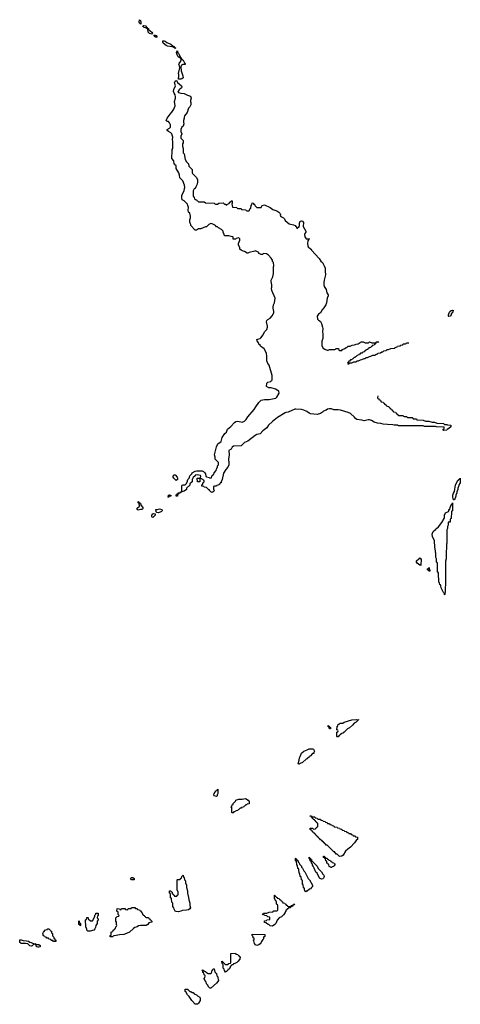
# Model space of a CAD drawing. Header units: inches. Extents: x 2397558 to 2568646, y 256209 to 449595.
# Tile 42 of 85: x 2531586 to 2539474, y 318802 to 336411. Entities that reach past the tile are written whole.
import ezdxf

# ---------------------------------------------------------------- set-up
doc = ezdxf.new("R2010")
doc.units = ezdxf.units.IN
doc.header["$MEASUREMENT"] = 0
for name, color, linetype in [('C5331', 7, 'Continuous'), ('C5332', 7, 'Continuous'), ('C5333', 7, 'Continuous')]:
    doc.layers.add(name, color=color, linetype=linetype)

msp = doc.modelspace()

# ---------------------------------------------------------------- linework, layer by layer
at = {"layer": 'C5331', "color": 6}
for points in [[(2532195, 320000), (2532198, 319978), (2532213, 319973), (2532218, 319958), (2532234, 319950), (2532234, 319926), (2532230, 319926), (2532190, 319926), (2532182, 319942), (2532150, 319946), (2532142, 319962), (2532110, 319966), (2532102, 319982), (2532070, 319986), (2532063, 320000)], [(2535953, 320000), (2535951, 319970), (2535938, 319962), (2535914, 319926), (2535911, 319910), (2535890, 319882), (2535870, 319866), (2535830, 319856), (2535806, 319866), (2535790, 319888), (2535778, 319938), (2535768, 319950), (2535782, 319958), (2535786, 319970), (2535782, 319982), (2535766, 319990), (2535765, 320000)]]:
    msp.add_lwpolyline(points, dxfattribs=at)
for points in [[(2531790, 319842), (2531770, 319849), (2531739, 319879), (2531730, 319882), (2531689, 319889), (2531610, 319889), (2531602, 319902), (2531589, 319910), (2531586, 319950), (2531590, 319954), (2531610, 319954), (2531650, 319945), (2531710, 319939), (2531742, 319930), (2531770, 319911), (2531794, 319910), (2531813, 319893), (2531834, 319890), (2531834, 319870), (2531810, 319849)], [(2531910, 319822), (2531889, 319829), (2531882, 319862), (2531866, 319870), (2531866, 319890), (2531870, 319892), (2531878, 319878), (2531893, 319873), (2531930, 319872), (2531950, 319852), (2531950, 319829), (2531930, 319822)], [(2535270, 319378), (2535250, 319406), (2535248, 319430), (2535229, 319450), (2535226, 319510), (2535222, 319522), (2535208, 319530), (2535207, 319573), (2535214, 319570), (2535218, 319558), (2535234, 319550), (2535238, 319538), (2535253, 319533), (2535258, 319518), (2535270, 319514), (2535310, 319514), (2535322, 319518), (2535327, 319533), (2535362, 319538), (2535366, 319550), (2535367, 319713), (2535450, 319714), (2535458, 319698), (2535490, 319694), (2535498, 319678), (2535510, 319674), (2535518, 319658), (2535532, 319652), (2535525, 319610), (2535493, 319570), (2535471, 319550), (2535438, 319530), (2535416, 319524), (2535410, 319509), (2535391, 319509), (2535378, 319502), (2535374, 319490), (2535358, 319482), (2535350, 319446), (2535338, 319442), (2535334, 319430), (2535313, 319427), (2535311, 319410), (2535298, 319402), (2535290, 319389)], [(2534989, 319089), (2534970, 319108), (2534949, 319149), (2534929, 319170), (2534926, 319206), (2534910, 319208), (2534902, 319242), (2534888, 319250), (2534886, 319270), (2534902, 319278), (2534906, 319310), (2534902, 319322), (2534888, 319328), (2534882, 319362), (2534866, 319370), (2534862, 319402), (2534846, 319410), (2534850, 319414), (2534874, 319410), (2534878, 319398), (2534914, 319390), (2534918, 319378), (2534934, 319370), (2534938, 319358), (2534953, 319353), (2535007, 319353), (2535022, 319358), (2535030, 319414), (2535042, 319418), (2535050, 319434), (2535070, 319434), (2535078, 319378), (2535094, 319370), (2535098, 319358), (2535110, 319354), (2535113, 319313), (2535131, 319291), (2535132, 319272), (2535140, 319260), (2535145, 319230), (2535135, 319210), (2535110, 319179), (2535010, 319090)], [(2534750, 318802), (2534727, 318807), (2534669, 318870), (2534619, 318939), (2534589, 318970), (2534566, 319014), (2534566, 319026), (2534549, 319030), (2534547, 319073), (2534594, 319070), (2534598, 319058), (2534610, 319054), (2534630, 319034), (2534651, 319031), (2534673, 319013), (2534690, 319012), (2534710, 318992), (2534750, 318972), (2534770, 318952), (2534811, 318931), (2534819, 318899), (2534816, 318870), (2534790, 318824), (2534770, 318807)]]:
    msp.add_lwpolyline(points, close=True, dxfattribs=at)
at = {"layer": 'C5332', "color": 6}
for points in [[(2537996, 329684), (2537994, 329650), (2537998, 329638), (2538013, 329633), (2538018, 329618), (2538033, 329613), (2538038, 329598), (2538053, 329593), (2538058, 329578), (2538093, 329573), (2538098, 329558), (2538113, 329553), (2538118, 329538), (2538133, 329533), (2538138, 329518), (2538153, 329513), (2538158, 329498), (2538193, 329493), (2538198, 329478), (2538213, 329473), (2538218, 329458), (2538233, 329453), (2538238, 329438), (2538253, 329433), (2538258, 329418), (2538273, 329413), (2538278, 329398), (2538313, 329393), (2538318, 329378), (2538333, 329373), (2538338, 329358), (2538353, 329353), (2538358, 329338), (2538370, 329334), (2538450, 329334), (2538458, 329318), (2538470, 329314), (2538510, 329314), (2538530, 329294), (2538610, 329294), (2538630, 329274), (2538690, 329272), (2538698, 329258), (2538710, 329254), (2538810, 329252), (2538850, 329234), (2538910, 329232), (2538970, 329211), (2539011, 329211), (2539053, 329193), (2539170, 329191), (2539193, 329173), (2539230, 329171), (2539244, 329164), (2539297, 329157), (2539312, 329150), (2539302, 329130), (2539270, 329098), (2539238, 329082), (2539230, 329069), (2539170, 329066), (2539166, 329070), (2539166, 329090), (2539182, 329098), (2539186, 329110), (2539182, 329122), (2539170, 329126), (2539050, 329129), (2539030, 329138), (2538830, 329138), (2538810, 329146), (2538750, 329148), (2538370, 329149), (2538350, 329158), (2538290, 329162), (2538268, 329168), (2538170, 329169), (2538090, 329179), (2538049, 329189), (2537990, 329193), (2537930, 329212), (2537883, 329243), (2537850, 329256), (2537824, 329256), (2537750, 329239), (2537710, 329249), (2537620, 329260), (2537596, 329276), (2537581, 329301), (2537508, 329368), (2537467, 329387), (2537327, 329427), (2537290, 329433), (2537210, 329434), (2537169, 329449), (2537126, 329454), (2537094, 329446), (2537070, 329429), (2537027, 329413), (2537006, 329390), (2536971, 329370), (2536910, 329350), (2536790, 329365), (2536770, 329372), (2536724, 329404), (2536670, 329430), (2536630, 329438), (2536530, 329446), (2536510, 329444), (2536391, 329390), (2536352, 329388), (2536337, 329383), (2536203, 329297), (2536174, 329270), (2536112, 329228), (2536043, 329157), (2536010, 329110), (2535940, 329060), (2535890, 329006), (2535830, 328990), (2535803, 328977), (2535670, 328876), (2535610, 328850), (2535552, 328790), (2535413, 328787), (2535391, 328769), (2535370, 328729), (2535332, 328708), (2535334, 328630), (2535325, 328550), (2535325, 328530), (2535331, 328509), (2535332, 328450), (2535311, 328410), (2535274, 328366), (2535236, 328304), (2535210, 328188), (2535191, 328149), (2535190, 328128), (2535174, 328126), (2535170, 328106), (2535158, 328102), (2535154, 328090), (2535118, 328082), (2535111, 328069), (2535073, 328067), (2535058, 328062), (2535054, 328050), (2535054, 328010), (2535071, 327990), (2535050, 327966), (2535030, 327958), (2535010, 327968), (2534986, 327990), (2534982, 328002), (2534970, 328006), (2534930, 328046), (2534888, 328048), (2534882, 328062), (2534850, 328066), (2534846, 328070), (2534847, 328093), (2534862, 328098), (2534866, 328130), (2534882, 328138), (2534886, 328150), (2534886, 328170), (2534875, 328175), (2534866, 328190), (2534830, 328206), (2534818, 328202), (2534813, 328187), (2534812, 328148), (2534767, 328147), (2534766, 328210), (2534770, 328214), (2534810, 328214), (2534822, 328218), (2534826, 328250), (2534822, 328262), (2534766, 328274), (2534730, 328266), (2534725, 328255), (2534690, 328226), (2534672, 328190), (2534673, 328147), (2534634, 328110), (2534630, 328086), (2534572, 328030), (2534570, 328008), (2534530, 327982), (2534504, 327976), (2534486, 327966), (2534474, 327966), (2534472, 327950), (2534438, 327942), (2534434, 327930), (2534418, 327922), (2534412, 327908), (2534410, 327889), (2534389, 327889), (2534390, 327914), (2534402, 327918), (2534406, 327930), (2534422, 327938), (2534426, 327950), (2534448, 327952), (2534462, 327958), (2534466, 327970), (2534487, 327973), (2534489, 328070), (2534496, 328084), (2534510, 328091), (2534550, 328092), (2534568, 328110), (2534589, 328150), (2534589, 328171), (2534598, 328190), (2534618, 328210), (2534628, 328230), (2534629, 328251), (2534668, 328290), (2534675, 328305), (2534726, 328334), (2534755, 328345), (2534850, 328340), (2534876, 328330), (2534901, 328310), (2534911, 328290), (2534921, 328250), (2534930, 328238), (2534982, 328222), (2534990, 328214), (2535022, 328218), (2535027, 328253), (2535042, 328258), (2535046, 328270), (2535062, 328278), (2535066, 328310), (2535106, 328350), (2535108, 328372), (2535127, 328413), (2535128, 328430), (2535146, 328450), (2535146, 328490), (2535086, 328550), (2535088, 328590), (2535075, 328630), (2535108, 328770), (2535136, 328824), (2535190, 328870), (2535210, 328941), (2535261, 329010), (2535287, 329033), (2535307, 329090), (2535363, 329137), (2535429, 329210), (2535455, 329225), (2535490, 329232), (2535570, 329216), (2535608, 329232), (2535639, 329261), (2535673, 329310), (2535782, 329438), (2535813, 329490), (2535870, 329568), (2535910, 329607), (2535970, 329617), (2536050, 329621), (2536170, 329641), (2536190, 329658), (2536229, 329730), (2536228, 329768), (2536166, 329806), (2536090, 329829), (2536046, 329830), (2536006, 329850), (2536008, 329910), (2536030, 329931), (2536082, 329938), (2536086, 329950), (2536102, 329958), (2536106, 329970), (2536107, 330000)], [(2532063, 320000), (2532062, 320002), (2532030, 320006), (2532022, 320022), (2532006, 320030), (2532006, 320050), (2531998, 320070), (2532010, 320094), (2532050, 320132), (2532082, 320138), (2532086, 320150), (2532110, 320154), (2532118, 320138), (2532134, 320130), (2532138, 320118), (2532154, 320110), (2532158, 320078), (2532174, 320070), (2532174, 320030), (2532178, 320018), (2532194, 320010), (2532195, 320000)], [(2535765, 320000), (2535762, 320022), (2535748, 320030), (2535746, 320050), (2535750, 320054), (2535973, 320053), (2535972, 320012), (2535966, 320006), (2535954, 320006), (2535953, 320000)]]:
    msp.add_lwpolyline(points, dxfattribs=at)
for points in [[(2534390, 328169), (2534348, 328210), (2534335, 328230), (2534335, 328250), (2534349, 328271), (2534371, 328270), (2534405, 328230), (2534412, 328210), (2534412, 328190)], [(2539350, 327826), (2539339, 327870), (2539341, 327910), (2539350, 327942), (2539367, 327973), (2539390, 328091), (2539430, 328171), (2539442, 328178), (2539450, 328192), (2539466, 328194), (2539470, 328214), (2539474, 328210), (2539471, 328130), (2539458, 328110), (2539431, 328030), (2539431, 328010), (2539411, 327970), (2539411, 327949), (2539391, 327910), (2539391, 327889), (2539370, 327826)], [(2534250, 327866), (2534246, 327870), (2534248, 327910), (2534270, 327914), (2534294, 327910), (2534294, 327890), (2534254, 327886)], [(2533710, 327638), (2533689, 327650), (2533690, 327674), (2533728, 327710), (2533726, 327766), (2533706, 327770), (2533706, 327790), (2533710, 327794), (2533718, 327778), (2533734, 327770), (2533738, 327758), (2533754, 327750), (2533754, 327730), (2533792, 327690), (2533792, 327668), (2533784, 327656), (2533770, 327649), (2533750, 327649)], [(2539190, 326128), (2539188, 326150), (2539170, 326168), (2539139, 326239), (2539129, 326250), (2539127, 326287), (2539122, 326302), (2539110, 326306), (2539102, 326342), (2539089, 326350), (2539086, 326510), (2539082, 326522), (2539068, 326530), (2539067, 326687), (2539062, 326702), (2539049, 326710), (2539048, 326770), (2539038, 326790), (2539038, 326870), (2539030, 326886), (2539029, 326910), (2539015, 326975), (2539009, 327090), (2538974, 327170), (2538970, 327210), (2538973, 327230), (2538990, 327255), (2539027, 327293), (2539030, 327302), (2539049, 327311), (2539081, 327339), (2539142, 327418), (2539185, 327490), (2539190, 327510), (2539190, 327552), (2539209, 327590), (2539262, 327618), (2539269, 327631), (2539270, 327651), (2539287, 327653), (2539290, 327692), (2539299, 327701), (2539310, 327734), (2539322, 327738), (2539332, 327772), (2539332, 327630), (2539318, 327622), (2539314, 327610), (2539312, 327490), (2539298, 327482), (2539294, 327470), (2539293, 327427), (2539258, 327422), (2539254, 327410), (2539254, 327370), (2539242, 327350), (2539242, 327310), (2539234, 327290), (2539231, 327050), (2539225, 327030), (2539225, 326950), (2539218, 326910), (2539218, 326770), (2539211, 326730), (2539211, 326291), (2539205, 326270), (2539204, 326176), (2539194, 326150), (2539194, 326130)], [(2533970, 327509), (2533956, 327516), (2533950, 327526), (2533950, 327552), (2533970, 327572), (2533990, 327582), (2534013, 327573), (2534012, 327550)], [(2534070, 327594), (2534040, 327600), (2534028, 327608), (2534026, 327650), (2534050, 327651), (2534090, 327661), (2534132, 327652), (2534134, 327630), (2534124, 327616), (2534110, 327609)], [(2538770, 326649), (2538750, 326655), (2538702, 326690), (2538689, 326710), (2538689, 326731), (2538730, 326772), (2538746, 326774), (2538750, 326792), (2538758, 326778), (2538772, 326770)], [(2538910, 326546), (2538902, 326562), (2538888, 326570), (2538889, 326591), (2538902, 326598), (2538910, 326614), (2538914, 326610), (2538918, 326578), (2538931, 326570), (2538930, 326546)], [(2537630, 323892), (2537650, 323894), (2537654, 323890), (2537634, 323886), (2537632, 323870), (2537610, 323848), (2537572, 323828), (2537544, 323796), (2537491, 323749), (2537454, 323730), (2537390, 323666), (2537378, 323662), (2537374, 323650), (2537353, 323647), (2537330, 323626), (2537318, 323622), (2537314, 323610), (2537298, 323602), (2537290, 323586), (2537270, 323586), (2537266, 323590), (2537266, 323670), (2537282, 323678), (2537286, 323690), (2537282, 323702), (2537266, 323710), (2537267, 323767), (2537270, 323774), (2537282, 323778), (2537288, 323810), (2537308, 323812), (2537326, 323830), (2537370, 323831), (2537394, 323846), (2537530, 323891), (2537610, 323898)], [(2537150, 323726), (2537130, 323728), (2537129, 323749), (2537122, 323762), (2537110, 323766), (2537109, 323791), (2537114, 323790), (2537118, 323778), (2537134, 323770), (2537138, 323758), (2537150, 323754)], [(2536590, 323095), (2536578, 323098), (2536569, 323110), (2536589, 323170), (2536595, 323210), (2536609, 323231), (2536630, 323291), (2536670, 323331), (2536730, 323351), (2536768, 323370), (2536830, 323371), (2536844, 323364), (2536862, 323330), (2536853, 323307), (2536851, 323289), (2536830, 323286), (2536790, 323246), (2536778, 323242), (2536774, 323230), (2536758, 323222), (2536754, 323210), (2536734, 323206), (2536732, 323190), (2536712, 323188), (2536651, 323129), (2536610, 323109)], [(2535110, 322518), (2535070, 322529), (2535064, 322550), (2535069, 322570), (2535085, 322595), (2535089, 322611), (2535102, 322618), (2535110, 322632), (2535126, 322634), (2535126, 322646), (2535132, 322652), (2535132, 322572), (2535122, 322550), (2535122, 322530)], [(2535390, 322226), (2535386, 322230), (2535386, 322310), (2535382, 322322), (2535366, 322330), (2535382, 322338), (2535388, 322370), (2535406, 322374), (2535410, 322394), (2535436, 322424), (2535449, 322431), (2535458, 322450), (2535510, 322470), (2535570, 322473), (2535630, 322483), (2535676, 322450), (2535692, 322428), (2535694, 322390), (2535658, 322382), (2535654, 322370), (2535633, 322367), (2535610, 322346), (2535598, 322342), (2535594, 322330), (2535558, 322322), (2535554, 322310), (2535533, 322307), (2535510, 322286), (2535498, 322282), (2535494, 322270), (2535458, 322262), (2535450, 322248), (2535418, 322242), (2535410, 322228)], [(2536830, 322154), (2536870, 322154), (2536878, 322138), (2536910, 322134), (2536918, 322118), (2536930, 322114), (2536970, 322112), (2536978, 322098), (2537014, 322090), (2537018, 322078), (2537052, 322072), (2537058, 322058), (2537090, 322054), (2537098, 322038), (2537130, 322034), (2537138, 322018), (2537170, 322014), (2537178, 321998), (2537210, 321994), (2537218, 321978), (2537270, 321972), (2537278, 321958), (2537314, 321950), (2537318, 321938), (2537350, 321932), (2537358, 321918), (2537394, 321910), (2537398, 321898), (2537434, 321890), (2537438, 321878), (2537474, 321870), (2537478, 321858), (2537510, 321854), (2537518, 321838), (2537550, 321834), (2537558, 321818), (2537590, 321814), (2537598, 321798), (2537630, 321794), (2537634, 321790), (2537631, 321750), (2537617, 321743), (2537579, 321690), (2537510, 321614), (2537461, 321579), (2537420, 321540), (2537378, 321470), (2537350, 321449), (2537310, 321448), (2537268, 321488), (2537248, 321490), (2537246, 321506), (2537228, 321510), (2537226, 321526), (2537210, 321528), (2537088, 321648), (2537068, 321650), (2537066, 321666), (2537048, 321670), (2537046, 321686), (2537030, 321688), (2537026, 321706), (2537008, 321710), (2537006, 321726), (2536986, 321730), (2536982, 321742), (2536970, 321746), (2536962, 321762), (2536950, 321766), (2536942, 321782), (2536930, 321786), (2536922, 321802), (2536906, 321810), (2536902, 321822), (2536890, 321826), (2536882, 321842), (2536870, 321846), (2536862, 321862), (2536846, 321870), (2536842, 321882), (2536830, 321886), (2536822, 321902), (2536810, 321906), (2536802, 321922), (2536786, 321930), (2536786, 321950), (2536790, 321954), (2536830, 321954), (2536838, 321938), (2536850, 321934), (2536882, 321938), (2536887, 321953), (2536902, 321958), (2536907, 321973), (2536922, 321978), (2536926, 321990), (2536926, 322030), (2536922, 322042), (2536907, 322047), (2536902, 322062), (2536887, 322067), (2536882, 322082), (2536870, 322086), (2536862, 322102), (2536847, 322107), (2536842, 322122), (2536827, 322127), (2536822, 322142), (2536807, 322147), (2536802, 322162), (2536787, 322167), (2536787, 322173), (2536810, 322174), (2536818, 322158)], [(2536710, 320808), (2536702, 320822), (2536688, 320828), (2536686, 320870), (2536682, 320882), (2536668, 320888), (2536662, 320942), (2536650, 320946), (2536647, 320953), (2536646, 321010), (2536642, 321022), (2536628, 321028), (2536622, 321082), (2536608, 321088), (2536602, 321142), (2536588, 321148), (2536586, 321210), (2536582, 321222), (2536568, 321228), (2536562, 321282), (2536548, 321288), (2536542, 321362), (2536526, 321370), (2536526, 321410), (2536530, 321414), (2536538, 321398), (2536550, 321394), (2536554, 321374), (2536571, 321370), (2536572, 321352), (2536578, 321338), (2536590, 321334), (2536594, 321310), (2536631, 321270), (2536632, 321252), (2536650, 321234), (2536671, 321191), (2536691, 321170), (2536752, 321050), (2536772, 321030), (2536825, 320930), (2536825, 320910), (2536811, 320890), (2536790, 320870), (2536776, 320864), (2536730, 320828), (2536714, 320826)], [(2536990, 321041), (2536955, 321055), (2536909, 321149), (2536890, 321168), (2536858, 321238), (2536838, 321270), (2536828, 321292), (2536828, 321308), (2536810, 321326), (2536802, 321362), (2536788, 321370), (2536782, 321402), (2536768, 321410), (2536767, 321433), (2536774, 321426), (2536774, 321414), (2536792, 321410), (2536794, 321394), (2536811, 321391), (2536818, 321358), (2536830, 321354), (2536910, 321272), (2536932, 321230), (2536990, 321172), (2537012, 321130), (2537031, 321111), (2537036, 321090), (2537031, 321070), (2537023, 321057), (2537010, 321049)], [(2537150, 321246), (2537142, 321262), (2537127, 321267), (2537122, 321302), (2537107, 321307), (2537102, 321322), (2537087, 321327), (2537082, 321362), (2537066, 321370), (2537062, 321402), (2537047, 321407), (2537042, 321422), (2537027, 321427), (2537027, 321453), (2537034, 321450), (2537038, 321438), (2537053, 321433), (2537058, 321418), (2537090, 321414), (2537098, 321398), (2537114, 321390), (2537118, 321378), (2537150, 321374), (2537158, 321358), (2537174, 321350), (2537178, 321338), (2537210, 321334), (2537218, 321318), (2537230, 321314), (2537230, 321288), (2537214, 321286), (2537210, 321268), (2537178, 321262), (2537170, 321246)], [(2533630, 321028), (2533586, 321030), (2533568, 321052), (2533586, 321070), (2533614, 321070), (2533634, 321050), (2533634, 321030)], [(2534430, 320456), (2534390, 320459), (2534368, 320470), (2534350, 320506), (2534348, 320528), (2534329, 320550), (2534326, 320610), (2534308, 320630), (2534306, 320690), (2534302, 320702), (2534288, 320708), (2534286, 320770), (2534282, 320782), (2534268, 320788), (2534266, 320830), (2534270, 320834), (2534290, 320834), (2534298, 320818), (2534314, 320810), (2534318, 320778), (2534333, 320773), (2534338, 320758), (2534353, 320753), (2534358, 320738), (2534390, 320734), (2534402, 320738), (2534407, 320753), (2534422, 320758), (2534426, 320770), (2534426, 320810), (2534408, 320850), (2534406, 321030), (2534410, 321034), (2534450, 321034), (2534462, 321038), (2534467, 321053), (2534482, 321058), (2534486, 321090), (2534502, 321098), (2534510, 321114), (2534514, 321110), (2534518, 321078), (2534532, 321072), (2534534, 321030), (2534552, 321010), (2534553, 320973), (2534571, 320930), (2534572, 320892), (2534591, 320830), (2534592, 320792), (2534611, 320710), (2534612, 320672), (2534622, 320650), (2534631, 320610), (2534632, 320572), (2534642, 320530), (2534632, 320510), (2534607, 320493), (2534570, 320484), (2534502, 320478), (2534470, 320469)], [(2536390, 320554), (2536430, 320554), (2536442, 320558), (2536448, 320572), (2536482, 320578), (2536486, 320590), (2536511, 320591), (2536506, 320586), (2536494, 320586), (2536490, 320569), (2536473, 320567), (2536471, 320550), (2536434, 320546), (2536432, 320530), (2536412, 320528), (2536398, 320522), (2536394, 320510), (2536373, 320507), (2536371, 320490), (2536353, 320487), (2536351, 320470), (2536334, 320446), (2536331, 320430), (2536310, 320404), (2536270, 320369), (2536234, 320346), (2536195, 320305), (2536170, 320249), (2536151, 320230), (2536110, 320202), (2536070, 320208), (2536047, 320227), (2536026, 320230), (2536022, 320242), (2536006, 320250), (2536002, 320262), (2535970, 320266), (2535966, 320270), (2535966, 320290), (2535970, 320294), (2536002, 320298), (2536008, 320312), (2536062, 320318), (2536066, 320330), (2536062, 320362), (2536030, 320366), (2536010, 320386), (2535968, 320388), (2535962, 320402), (2535930, 320406), (2535926, 320410), (2535942, 320418), (2535950, 320432), (2536010, 320434), (2536050, 320452), (2536110, 320454), (2536122, 320458), (2536126, 320470), (2536133, 320473), (2536190, 320474), (2536202, 320478), (2536206, 320490), (2536206, 320570), (2536202, 320582), (2536186, 320590), (2536186, 320630), (2536182, 320642), (2536166, 320650), (2536162, 320682), (2536146, 320690), (2536147, 320753), (2536153, 320753), (2536158, 320738), (2536173, 320733), (2536178, 320718), (2536193, 320713), (2536198, 320698), (2536233, 320693), (2536238, 320678), (2536253, 320673), (2536258, 320658), (2536273, 320653), (2536278, 320638), (2536293, 320633), (2536298, 320618), (2536333, 320613), (2536338, 320598), (2536353, 320593), (2536358, 320578), (2536373, 320573), (2536378, 320558)], [(2533850, 320354), (2533890, 320354), (2533898, 320338), (2533910, 320334), (2533918, 320318), (2533930, 320314), (2533938, 320298), (2533952, 320290), (2533951, 320269), (2533913, 320267), (2533898, 320262), (2533882, 320230), (2533850, 320214), (2533830, 320209), (2533746, 320214), (2533713, 320207), (2533691, 320190), (2533650, 320177), (2533621, 320159), (2533550, 320092), (2533470, 320057), (2533450, 320050), (2533373, 320047), (2533314, 320030), (2533272, 320028), (2533258, 320022), (2533250, 320009), (2533210, 320006), (2533206, 320010), (2533208, 320032), (2533222, 320038), (2533226, 320050), (2533226, 320090), (2533242, 320098), (2533247, 320113), (2533262, 320118), (2533267, 320133), (2533282, 320138), (2533287, 320153), (2533302, 320158), (2533306, 320190), (2533322, 320198), (2533326, 320210), (2533318, 320230), (2533318, 320270), (2533308, 320290), (2533308, 320350), (2533322, 320358), (2533330, 320374), (2533362, 320378), (2533366, 320390), (2533348, 320408), (2533347, 320447), (2533328, 320470), (2533330, 320514), (2533372, 320512), (2533378, 320498), (2533390, 320494), (2533402, 320498), (2533410, 320514), (2533470, 320514), (2533478, 320498), (2533510, 320494), (2533522, 320498), (2533530, 320514), (2533570, 320514), (2533582, 320518), (2533590, 320534), (2533650, 320534), (2533658, 320518), (2533690, 320514), (2533698, 320498), (2533730, 320494), (2533738, 320478), (2533750, 320474), (2533758, 320458), (2533774, 320450), (2533778, 320418), (2533793, 320413), (2533798, 320398), (2533813, 320393), (2533818, 320378), (2533833, 320373), (2533838, 320358)], [(2532850, 320110), (2532806, 320110), (2532788, 320128), (2532787, 320147), (2532768, 320190), (2532766, 320310), (2532782, 320318), (2532786, 320350), (2532790, 320354), (2532807, 320353), (2532812, 320350), (2532814, 320330), (2532852, 320292), (2532890, 320292), (2532929, 320371), (2532930, 320394), (2532948, 320412), (2532949, 320430), (2532990, 320431), (2532991, 320389), (2532978, 320382), (2532974, 320350), (2532992, 320332), (2532991, 320310), (2532973, 320287), (2532971, 320250), (2532952, 320210), (2532945, 320175), (2532932, 320150), (2532912, 320130)], [(2532670, 320206), (2532662, 320222), (2532646, 320230), (2532646, 320294), (2532652, 320290), (2532658, 320258), (2532672, 320250), (2532674, 320210)]]:
    msp.add_lwpolyline(points, close=True, dxfattribs=at)
at = {"layer": 'C5333', "color": 6}
for points in [[(2533750, 336329), (2533743, 336343), (2533730, 336349), (2533724, 336370), (2533730, 336411), (2533750, 336394), (2533756, 336370), (2533757, 336343), (2533754, 336330)], [(2533950, 336154), (2533910, 336166), (2533890, 336181), (2533884, 336190), (2533878, 336238), (2533869, 336249), (2533845, 336265), (2533810, 336270), (2533802, 336282), (2533788, 336292), (2533798, 336302), (2533810, 336305), (2533842, 336302), (2533850, 336294), (2533856, 336276), (2533871, 336270), (2533872, 336252), (2533890, 336251), (2533893, 336233), (2533950, 336190), (2533963, 336170), (2533960, 336160)], [(2534030, 336090), (2534006, 336110), (2533990, 336132), (2534010, 336137), (2534030, 336130), (2534042, 336110), (2534042, 336098)], [(2534370, 335895), (2534337, 335917), (2534310, 335927), (2534230, 335940), (2534210, 335949), (2534156, 335990), (2534147, 336010), (2534150, 336035), (2534170, 336035), (2534190, 336028), (2534222, 336002), (2534290, 335972), (2534336, 335936), (2534353, 335930), (2534357, 335917), (2534376, 335910), (2534377, 335903)], [(2534473, 335713), (2534483, 335717), (2534490, 335714), (2534496, 335696), (2534510, 335687), (2534538, 335638), (2534551, 335629), (2534551, 335609), (2534508, 335612), (2534484, 335596), (2534470, 335570), (2534475, 335495), (2534507, 335410), (2534511, 335370), (2534490, 335353), (2534470, 335350), (2534429, 335350), (2534429, 335369), (2534438, 335390), (2534436, 335430), (2534429, 335450), (2534450, 335550), (2534447, 335587), (2534437, 335610), (2534441, 335630), (2534473, 335670), (2534477, 335697), (2534465, 335725), (2534450, 335729), (2534424, 335750), (2534403, 335783), (2534395, 335825), (2534410, 335854), (2534418, 335818), (2534430, 335806), (2534462, 335742), (2534474, 335730), (2534477, 335723)], [(2539270, 331102), (2539262, 331110), (2539261, 331130), (2539274, 331170), (2539287, 331190), (2539310, 331210), (2539334, 331214), (2539350, 331211), (2539341, 331199), (2539331, 331169), (2539312, 331150), (2539312, 331130), (2539290, 331109)]]:
    msp.add_lwpolyline(points, close=True, dxfattribs=at)
msp.add_lwpolyline([(2536107, 330000), (2536108, 330050), (2536050, 330230), (2536030, 330262), (2536013, 330310), (2536010, 330330), (2536013, 330390), (2536004, 330450), (2535962, 330522), (2535895, 330570), (2535889, 330589), (2535870, 330609), (2535864, 330630), (2535837, 330670), (2535834, 330690), (2535850, 330699), (2535890, 330710), (2535901, 330719), (2535942, 330778), (2535970, 330831), (2536009, 330870), (2536021, 330910), (2536021, 330930), (2536005, 331010), (2536009, 331030), (2536029, 331050), (2536070, 331071), (2536105, 331115), (2536133, 331170), (2536133, 331190), (2536121, 331250), (2536122, 331270), (2536130, 331310), (2536147, 331350), (2536157, 331430), (2536102, 331570), (2536096, 331610), (2536101, 331630), (2536101, 331670), (2536087, 331730), (2536089, 331750), (2536116, 331810), (2536129, 331871), (2536129, 331990), (2536138, 332010), (2536138, 332030), (2536129, 332050), (2536128, 332070), (2536110, 332088), (2536109, 332109), (2536089, 332149), (2536042, 332202), (2536006, 332226), (2535951, 332229), (2535932, 332210), (2535906, 332210), (2535870, 332229), (2535865, 332245), (2535842, 332262), (2535810, 332278), (2535794, 332270), (2535693, 332247), (2535670, 332235), (2535656, 332236), (2535610, 332268), (2535589, 332269), (2535549, 332289), (2535528, 332310), (2535528, 332330), (2535503, 332383), (2535502, 332410), (2535529, 332470), (2535528, 332490), (2535510, 332508), (2535463, 332497), (2535449, 332489), (2535410, 332486), (2535406, 332490), (2535406, 332530), (2535370, 332535), (2535330, 332548), (2535250, 332548), (2535248, 332570), (2535229, 332610), (2535228, 332630), (2535200, 332660), (2535148, 332690), (2535130, 332708), (2535110, 332709), (2535089, 332729), (2535030, 332758), (2535010, 332766), (2534970, 332748), (2534930, 332709), (2534910, 332708), (2534830, 332669), (2534790, 332668), (2534750, 332649), (2534729, 332649), (2534650, 332728), (2534649, 332750), (2534635, 332770), (2534629, 332791), (2534629, 332830), (2534644, 332870), (2534643, 332897), (2534629, 332949), (2534609, 332971), (2534604, 333004), (2534606, 333054), (2534598, 333090), (2534589, 333110), (2534562, 333142), (2534530, 333169), (2534495, 333190), (2534486, 333226), (2534490, 333274), (2534529, 333350), (2534539, 333390), (2534542, 333410), (2534538, 333450), (2534508, 333530), (2534450, 333586), (2534449, 333630), (2534435, 333670), (2534389, 333750), (2534386, 333806), (2534370, 333808), (2534366, 333826), (2534349, 333829), (2534347, 333887), (2534308, 333930), (2534309, 333990), (2534318, 334010), (2534318, 334090), (2534328, 334110), (2534329, 334230), (2534319, 334270), (2534325, 334310), (2534323, 334330), (2534309, 334370), (2534290, 334389), (2534248, 334410), (2534226, 334430), (2534226, 334450), (2534269, 334471), (2534288, 334490), (2534288, 334530), (2534268, 334568), (2534248, 334588), (2534226, 334590), (2534209, 334610), (2534229, 334650), (2534265, 334695), (2534277, 334723), (2534310, 334758), (2534346, 334814), (2534369, 334870), (2534357, 334950), (2534376, 335010), (2534377, 335030), (2534368, 335070), (2534350, 335099), (2534339, 335130), (2534346, 335170), (2534370, 335210), (2534373, 335230), (2534357, 335290), (2534370, 335314), (2534390, 335323), (2534398, 335318), (2534411, 335290), (2534481, 335230), (2534491, 335210), (2534483, 335190), (2534442, 335158), (2534424, 335136), (2534420, 335130), (2534430, 335110), (2534470, 335098), (2534530, 335090), (2534590, 335060), (2534645, 335045), (2534658, 335010), (2534645, 334965), (2534645, 334950), (2534652, 334930), (2534652, 334890), (2534631, 334850), (2534611, 334829), (2534585, 334750), (2534539, 334690), (2534531, 334670), (2534531, 334650), (2534516, 334610), (2534517, 334577), (2534525, 334550), (2534511, 334510), (2534491, 334489), (2534471, 334450), (2534471, 334411), (2534491, 334370), (2534471, 334330), (2534472, 334292), (2534512, 334250), (2534511, 334210), (2534498, 334190), (2534498, 334150), (2534512, 334108), (2534512, 334030), (2534531, 334010), (2534546, 333910), (2534570, 333871), (2534611, 333831), (2534612, 333790), (2534671, 333731), (2534675, 333670), (2534680, 333660), (2534751, 333590), (2534771, 333550), (2534771, 333510), (2534761, 333470), (2534740, 333420), (2534725, 333395), (2534712, 333388), (2534692, 333348), (2534693, 333253), (2534711, 333231), (2534714, 333210), (2534733, 333193), (2534754, 333190), (2534758, 333178), (2534770, 333174), (2534790, 333154), (2534890, 333152), (2534910, 333134), (2535070, 333132), (2535078, 333118), (2535093, 333113), (2535127, 333113), (2535152, 333132), (2535227, 333133), (2535253, 333113), (2535274, 333110), (2535278, 333098), (2535290, 333094), (2535306, 333110), (2535335, 333125), (2535350, 333151), (2535367, 333153), (2535370, 333171), (2535390, 333174), (2535391, 333129), (2535382, 333110), (2535392, 333090), (2535398, 333058), (2535472, 333052), (2535478, 333038), (2535490, 333034), (2535552, 333032), (2535558, 333018), (2535570, 333014), (2535632, 333012), (2535638, 332998), (2535650, 332994), (2535690, 332994), (2535702, 332998), (2535706, 333030), (2535722, 333038), (2535728, 333092), (2535742, 333098), (2535750, 333134), (2535771, 333131), (2535774, 333114), (2535792, 333110), (2535794, 333090), (2535830, 333054), (2535910, 333054), (2535929, 333091), (2535970, 333099), (2536070, 333050), (2536116, 333016), (2536190, 332990), (2536224, 332970), (2536245, 332950), (2536253, 332930), (2536251, 332910), (2536258, 332890), (2536310, 332866), (2536326, 332850), (2536340, 332820), (2536410, 332758), (2536490, 332741), (2536518, 332730), (2536545, 332690), (2536550, 332674), (2536589, 332711), (2536595, 332730), (2536594, 332770), (2536609, 332810), (2536630, 332815), (2536651, 332810), (2536664, 332784), (2536662, 332710), (2536706, 332630), (2536706, 332610), (2536691, 332589), (2536686, 332570), (2536691, 332530), (2536713, 332493), (2536770, 332494), (2536774, 332490), (2536754, 332486), (2536754, 332474), (2536742, 332458), (2536741, 332410), (2536745, 332365), (2536751, 332351), (2536790, 332312), (2536805, 332305), (2536812, 332290), (2536950, 332139), (2536975, 332095), (2537005, 332070), (2537039, 332010), (2537054, 331970), (2537054, 331914), (2537062, 331850), (2537035, 331750), (2537030, 331710), (2537031, 331670), (2537038, 331638), (2537070, 331587), (2537086, 331526), (2537107, 331490), (2537107, 331470), (2537093, 331430), (2537080, 331350), (2537064, 331310), (2537030, 331258), (2536999, 331221), (2536970, 331170), (2536937, 331143), (2536912, 331108), (2536918, 331058), (2536935, 331035), (2536950, 331030), (2536970, 331013), (2536990, 330975), (2537007, 330910), (2537010, 330890), (2537004, 330830), (2537010, 330792), (2537011, 330710), (2536996, 330664), (2536992, 330610), (2536997, 330577), (2537019, 330539), (2537050, 330516), (2537090, 330501), (2537110, 330502), (2537131, 330511), (2537230, 330514), (2537242, 330518), (2537246, 330530), (2537290, 330532), (2537294, 330530), (2537298, 330498), (2537310, 330494), (2537350, 330494), (2537367, 330513), (2537406, 330530), (2537429, 330551), (2537450, 330554), (2537466, 330570), (2537505, 330575), (2537538, 330590), (2537581, 330599), (2537608, 330610), (2537645, 330615), (2537684, 330636), (2537690, 330645), (2537706, 330650), (2537734, 330650), (2537770, 330631), (2537828, 330632), (2537850, 330651), (2537890, 330632), (2537910, 330631), (2537947, 330633), (2537962, 330638), (2537966, 330650), (2538014, 330650), (2538010, 330646), (2537978, 330642), (2537974, 330630), (2537958, 330622), (2537950, 330606), (2537938, 330602), (2537934, 330590), (2537898, 330582), (2537894, 330570), (2537878, 330562), (2537874, 330550), (2537838, 330542), (2537830, 330526), (2537818, 330522), (2537814, 330510), (2537778, 330502), (2537774, 330490), (2537758, 330482), (2537754, 330470), (2537718, 330462), (2537714, 330450), (2537690, 330446), (2537670, 330426), (2537658, 330422), (2537654, 330410), (2537630, 330406), (2537610, 330386), (2537598, 330382), (2537594, 330370), (2537573, 330367), (2537550, 330346), (2537538, 330342), (2537530, 330326), (2537510, 330326), (2537493, 330307), (2537478, 330302), (2537474, 330286), (2537458, 330282), (2537454, 330270), (2537458, 330258), (2537470, 330254), (2537482, 330258), (2537486, 330274), (2537530, 330274), (2537570, 330292), (2537607, 330293), (2537629, 330311), (2537650, 330312), (2537689, 330331), (2537710, 330332), (2537750, 330351), (2537770, 330352), (2537789, 330371), (2537810, 330371), (2537846, 330390), (2537870, 330392), (2537910, 330411), (2537947, 330413), (2537966, 330430), (2537988, 330432), (2538006, 330450), (2538047, 330453), (2538066, 330470), (2538088, 330472), (2538106, 330490), (2538147, 330493), (2538166, 330510), (2538190, 330512), (2538230, 330531), (2538302, 330538), (2538309, 330551), (2538342, 330558), (2538350, 330572), (2538402, 330578), (2538406, 330590), (2538442, 330598), (2538450, 330612), (2538490, 330614), (2538502, 330618), (2538509, 330631), (2538552, 330632)], dxfattribs=at)

doc.saveas('drawing.dxf')
